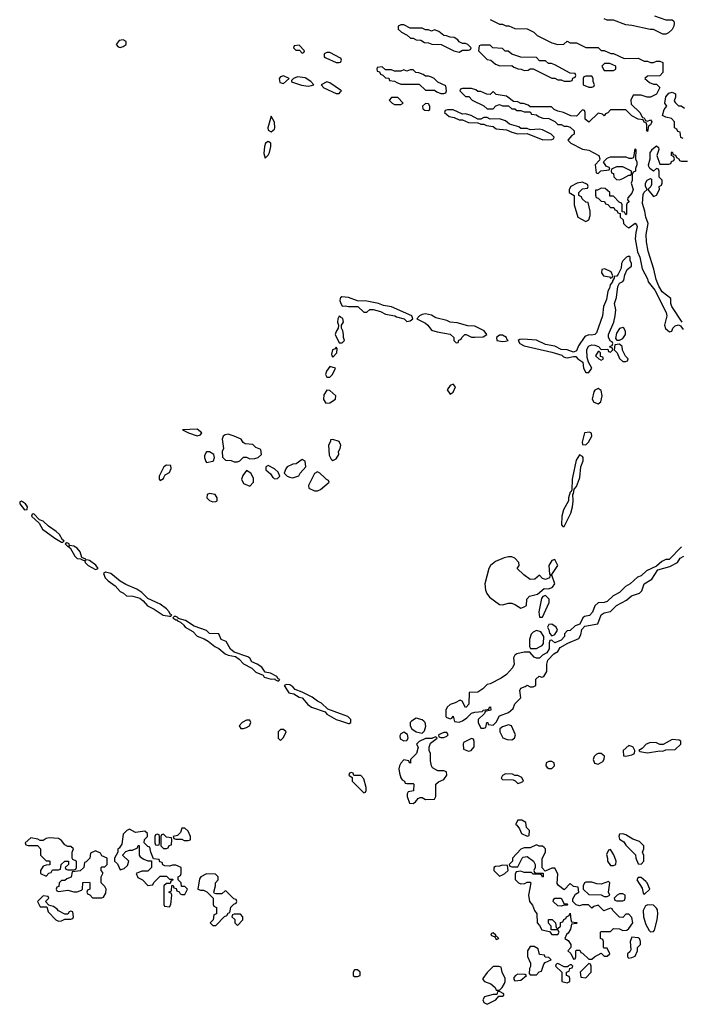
# Model space of a CAD drawing. Header units: inches. Extents: x 2701323 to 2964515, y 494916 to 722124.
# Tile 196 of 256: x 2797918 to 2802210, y 606582 to 612972. Entities that reach past the tile are written whole.
import ezdxf

# ---------------------------------------------------------------- set-up
doc = ezdxf.new("R2010")
doc.units = ezdxf.units.IN
doc.header["$MEASUREMENT"] = 0
for name, color, linetype in [('C7690', 7, 'Continuous'), ('C7691', 7, 'Continuous'), ('C8600', 7, 'Continuous'), ('C8601', 7, 'Continuous')]:
    doc.layers.add(name, color=color, linetype=linetype)

msp = doc.modelspace()

# ---------------------------------------------------------------- linework, layer by layer
at = {"layer": 'C7690', "color": 2, "elevation": 2}
for points in [[(2798822, 610000), (2798822, 609990), (2798830, 609982), (2798850, 609994), (2798853, 610000)], [(2799360.4, 610000), (2799356, 609990), (2799370, 609962), (2799410, 609944.7), (2799435.3, 609970), (2799434.6, 609994.6), (2799432, 610000)], [(2799562, 610000), (2799570, 609992), (2799590, 609994), (2799596, 610000)], [(2799680, 610000), (2799690, 609998), (2799696, 610000)], [(2799817, 610000), (2799792, 609950), (2799792.7, 609932.7), (2799830, 609914), (2799850, 609914), (2799870, 609922), (2799926, 609970), (2799922, 609982), (2799907.3, 609987.3), (2799895.1, 610000)], [(2800000, 608466.5), (2799916.4, 608496.4), (2799875.5, 608535.5), (2799849, 608549), (2799814.8, 608574.8), (2799750, 608608.7), (2799704.7, 608624.7), (2799690, 608642), (2799670, 608655.3), (2799650, 608658), (2799634, 608650), (2799663.5, 608603.5), (2799696, 608596), (2799730, 608576), (2799751.3, 608571.3), (2799787.1, 608527.1), (2799810, 608511.3), (2799899.8, 608479.8), (2799910, 608464.7), (2799970, 608431), (2800000, 608421.1)]]:
    msp.add_lwpolyline(points, dxfattribs=at)
for points in [[(2799150, 609898), (2799134, 609890), (2799132, 609870), (2799150, 609852), (2799170, 609842), (2799190, 609844.7), (2799198, 609850), (2799198, 609870), (2799186, 609890)], [(2797930, 609848), (2797918, 609842), (2797918, 609830), (2797950, 609792), (2797966, 609794), (2797968, 609810), (2797955.3, 609830)], [(2798010, 609766), (2797998, 609762), (2797994, 609750), (2798043.6, 609703.6), (2798065.4, 609665.4), (2798146.4, 609606.4), (2798190, 609582), (2798198, 609582), (2798206, 609590), (2798196.4, 609596.4), (2798175.3, 609630), (2798155.3, 609650), (2798105.2, 609685.2), (2798070, 609718), (2798046, 609726)], [(2798223.6, 609576.4), (2798214, 609570), (2798230, 609554), (2798238, 609558), (2798234, 609550), (2798244.7, 609544.7), (2798276, 609490), (2798290, 609476), (2798314, 609474), (2798314, 609470), (2798339.6, 609459.6), (2798342, 609450), (2798362, 609430), (2798410, 609404.7), (2798426, 609410), (2798412.9, 609432.9), (2798370, 609462), (2798354, 609466), (2798342, 609462), (2798346, 609470), (2798322, 609482), (2798310, 609518), (2798290, 609542), (2798270, 609555.3), (2798240.4, 609560.4), (2798238, 609570), (2798230, 609575.3)], [(2798474, 609386), (2798462, 609378), (2798472, 609350), (2798491.3, 609330), (2798537.3, 609297.3), (2798570, 609262), (2798591, 609251), (2798610, 609232), (2798650.9, 609230.9), (2798696.8, 609216.8), (2798719.8, 609199.8), (2798747.3, 609167.3), (2798790, 609146), (2798847.7, 609107.7), (2798890, 609102), (2798898, 609102), (2798906, 609110), (2798894.6, 609114.6), (2798888.7, 609130), (2798870, 609148.7), (2798830, 609179), (2798750, 609215.3), (2798710, 609255.3), (2798677.2, 609277.2), (2798605.6, 609305.6), (2798569, 609329), (2798510, 609378)], [(2798930, 609099), (2798921, 609099), (2798912, 609090), (2798930, 609078), (2798938, 609078), (2798942, 609070), (2798961, 609061), (2798982.8, 609042.8), (2798992, 609030), (2799041, 609001), (2799070, 608971.3), (2799114.8, 608954.8), (2799139.8, 608939.8), (2799184.5, 608904.5), (2799210.8, 608890.8), (2799250, 608856), (2799270, 608846.8), (2799318.8, 608838.8), (2799342, 608822), (2799370, 608791), (2799423.5, 608763.5), (2799450, 608738), (2799498, 608718), (2799504.7, 608704.7), (2799550, 608692), (2799574, 608694), (2799574, 608690), (2799590, 608682), (2799598, 608682), (2799606, 608690), (2799595.3, 608695.3), (2799586, 608710), (2799546, 608730), (2799510, 608738), (2799488, 608770), (2799458, 608790), (2799424.7, 608804.7), (2799410, 608828), (2799398, 608838), (2799310, 608868), (2799286.3, 608886.3), (2799257.2, 608937.2), (2799226, 608950), (2799210, 608986), (2799150, 608988), (2799130, 609008), (2799050, 609035.3), (2798992.9, 609072.9), (2798946, 609086), (2798948, 609090)], [(2799410, 608426), (2799390, 608426), (2799362, 608410), (2799342, 608390), (2799352.7, 608372.7), (2799370, 608372), (2799390, 608378), (2799408, 608390), (2799418, 608410)], [(2799630, 608366), (2799610, 608366), (2799594, 608350), (2799594, 608310), (2799610, 608294), (2799630, 608314), (2799646, 608350)], [(2798630, 607718), (2798614, 607710), (2798590, 607686), (2798579.6, 607620.4), (2798563.6, 607596.4), (2798554, 607590), (2798554, 607570), (2798532, 607530), (2798534, 607510), (2798552.7, 607492.7), (2798570, 607454), (2798596.4, 607463.6), (2798616.4, 607483.6), (2798626, 607510), (2798587.3, 607547.3), (2798587.3, 607552.7), (2798607.3, 607572.7), (2798630, 607582), (2798650, 607582), (2798682, 607598), (2798687.3, 607612.7), (2798692.7, 607612.7), (2798692, 607550), (2798699.6, 607539.6), (2798723.6, 607523.6), (2798750, 607514), (2798774, 607514), (2798774, 607470), (2798750, 607446), (2798710, 607446), (2798674, 607430), (2798685.4, 607405.4), (2798714, 607390), (2798750, 607354), (2798782, 607358), (2798787.3, 607372.7), (2798830, 607414), (2798870, 607414), (2798890, 607394), (2798910, 607394), (2798914, 607390), (2798898, 607382), (2798894, 607366), (2798870, 607366), (2798854, 607350), (2798854, 607230), (2798858, 607218), (2798890, 607214), (2798898, 607230), (2798906, 607290), (2798902, 607302), (2798886, 607310), (2798902, 607318), (2798906, 607354), (2798912.7, 607352.7), (2798918, 607338), (2798932.7, 607332.7), (2798938, 607318), (2798952.7, 607312.7), (2798958, 607298), (2798970, 607294), (2798990, 607294), (2799006, 607330), (2798990, 607346), (2798967.3, 607347.3), (2798966, 607370), (2798946, 607390), (2798946, 607410), (2798962, 607418), (2798966, 607430), (2798966, 607470), (2798930, 607486), (2798910, 607486), (2798890, 607478), (2798860.4, 607480.4), (2798847.3, 607487.3), (2798842, 607502), (2798827.3, 607507.3), (2798822, 607522), (2798786, 607526), (2798768.4, 607568.4), (2798762, 607602), (2798750, 607606), (2798726, 607630), (2798728.4, 607651.6), (2798746, 607670), (2798746, 607690), (2798730, 607706), (2798670, 607698)], [(2798990, 607726), (2798970, 607726), (2798962, 607698), (2798952.7, 607687.3), (2798942, 607678), (2798914, 607670), (2798918, 607658), (2798930, 607654), (2798970, 607654), (2798985.4, 607645.4), (2799010, 607644.7), (2799026, 607650), (2799026, 607670), (2799010, 607706)], [(2798110, 607662), (2798090, 607658), (2798070, 607646), (2798050, 607646), (2798034.6, 607654.6), (2797990, 607662), (2797954, 607630), (2797958, 607618), (2797972.7, 607612.7), (2798032.7, 607612.7), (2798054, 607590), (2798054, 607550), (2798090, 607514), (2798110, 607514), (2798114, 607510), (2798112.7, 607487.3), (2798090, 607486), (2798070, 607478), (2798054, 607450), (2798054, 607430), (2798090, 607414), (2798107.3, 607432.7), (2798122, 607438), (2798130, 607454), (2798170, 607454), (2798182, 607458), (2798186, 607490), (2798210, 607512), (2798234, 607510), (2798234, 607490), (2798214, 607470), (2798218, 607458), (2798230, 607454), (2798270, 607454), (2798282, 607458), (2798286, 607470), (2798286, 607510), (2798262, 607522), (2798258, 607530), (2798258, 607570), (2798266, 607590), (2798250, 607606), (2798230, 607606), (2798210, 607618), (2798190, 607646), (2798170, 607658)], [(2798810, 607686), (2798798, 607682), (2798794, 607670), (2798794, 607630), (2798798, 607618), (2798810, 607614), (2798822, 607618), (2798826, 607630), (2798826, 607670), (2798822, 607682)], [(2798850, 607686), (2798838, 607682), (2798834, 607670), (2798834, 607610), (2798850, 607594), (2798870, 607594), (2798882, 607598), (2798887.3, 607612.7), (2798902, 607618), (2798906, 607650), (2798902, 607662), (2798870, 607666)], [(2798410, 607578), (2798378, 607562), (2798374, 607530), (2798350, 607506), (2798338, 607502), (2798334, 607470), (2798310, 607448), (2798258, 607442), (2798252.7, 607407.3), (2798223.6, 607396.4), (2798210, 607386), (2798190, 607386), (2798174, 607370), (2798172.7, 607347.3), (2798158, 607342), (2798154, 607330), (2798158, 607318), (2798170, 607314), (2798230, 607322), (2798270, 607312), (2798290, 607312), (2798318, 607322), (2798326, 607330), (2798327.3, 607372.7), (2798370, 607374), (2798374, 607370), (2798374, 607330), (2798358, 607322), (2798354, 607310), (2798358, 607298), (2798372.7, 607292.7), (2798390, 607274), (2798450, 607274), (2798462, 607278), (2798476.4, 607303.6), (2798478, 607330), (2798470, 607346), (2798446, 607370), (2798446, 607410), (2798458, 607430), (2798458, 607438), (2798446, 607450), (2798446, 607470), (2798450, 607474), (2798470, 607474), (2798486, 607490), (2798486, 607530), (2798450, 607546), (2798442, 607562)], [(2799130, 607428), (2799094, 607410), (2799083.6, 607396.4), (2799074, 607330), (2799090, 607322), (2799110, 607322), (2799131.6, 607311.6), (2799174, 607270), (2799174, 607230), (2799178, 607218), (2799194, 607210), (2799194, 607170), (2799178, 607162), (2799174, 607130), (2799154, 607110), (2799170, 607094), (2799190, 607094), (2799247.3, 607152.7), (2799262, 607158), (2799270, 607174), (2799282, 607178), (2799288.4, 607211.6), (2799307.3, 607232.7), (2799322, 607238), (2799326, 607250), (2799322, 607262), (2799307.3, 607267.3), (2799256.4, 607316.4), (2799250, 607318), (2799230, 607298), (2799190, 607298), (2799182, 607302), (2799178, 607310), (2799188, 607350), (2799188, 607370), (2799206, 607390), (2799206, 607410), (2799187.3, 607427.3)], [(2798070, 607286), (2798034, 607250), (2798050, 607214), (2798094, 607214), (2798102, 607182), (2798152, 607130), (2798170, 607121), (2798190, 607124.7), (2798210, 607134), (2798250, 607134), (2798262, 607138), (2798266, 607150), (2798262, 607182), (2798250, 607186), (2798238, 607182), (2798230, 607166), (2798210, 607166), (2798170, 607188), (2798160.4, 607200.4), (2798136.4, 607216.4), (2798106, 607226), (2798086, 607250), (2798106, 607270), (2798102, 607282)], [(2799350, 607166), (2799310, 607166), (2799298, 607162), (2799294, 607150), (2799312.7, 607132.7), (2799314, 607110), (2799330, 607094), (2799366, 607130), (2799366, 607150)]]:
    msp.add_lwpolyline(points, close=True, dxfattribs=at)
at = {"layer": 'C7691', "color": 2, "elevation": 2}
for points in [[(2798590, 612842), (2798564, 612836), (2798544.7, 612810), (2798556.9, 612796.9), (2798570, 612791.3), (2798590, 612798), (2798608, 612810), (2798608, 612830)], [(2799730, 612806), (2799698, 612802), (2799694, 612790), (2799710, 612774), (2799734, 612774), (2799750, 612754), (2799762, 612758), (2799766, 612770)], [(2799630, 612608.7), (2799610, 612602), (2799601, 612590), (2799605.4, 612565.4), (2799630, 612558), (2799666, 612590)], [(2799719.6, 612600.4), (2799694, 612590), (2799682, 612578), (2799682, 612570), (2799687.1, 612567.1), (2799746.4, 612546.4), (2799790, 612541), (2799810, 612544.7), (2799826, 612550), (2799806, 612570), (2799770, 612594)], [(2799550, 612346), (2799527.3, 612270), (2799530, 612254), (2799550, 612244.7), (2799570, 612262), (2799572.7, 612270), (2799570, 612306)], [(2799530, 612182), (2799512, 612170), (2799506.8, 612150), (2799502.8, 612102.8), (2799510, 612074), (2799530, 612092), (2799539, 612110), (2799548, 612150), (2799548, 612170)], [(2799970, 610846), (2799963.6, 610836.4), (2799946.8, 610830), (2799941, 610801), (2799942, 610790), (2799950, 610782), (2799975.3, 610810), (2799978, 610838)], [(2799930, 610722), (2799908.1, 610691.9), (2799902.8, 610670), (2799910, 610652), (2799930, 610652), (2799948, 610670), (2799966, 610710)], [(2799910, 610568), (2799890, 610538), (2799888, 610508), (2799903.5, 610483.5), (2799930, 610484.7), (2799966, 610510), (2799968, 610530), (2799930, 610566)], [(2799070, 610315.6), (2798974, 610310), (2799014, 610290), (2799070, 610270.8), (2799090, 610278), (2799099, 610290)], [(2799270, 610282), (2799250, 610278), (2799238.8, 610270), (2799230.7, 610250), (2799241, 610190), (2799232, 610170), (2799232.7, 610132.7), (2799252.7, 610112.7), (2799290, 610112), (2799310, 610102), (2799330, 610102), (2799346, 610110), (2799370, 610132), (2799390, 610132), (2799410, 610122), (2799443.6, 610123.6), (2799466, 610130), (2799486, 610150), (2799482, 610182), (2799450, 610195.3), (2799430, 610214), (2799380.4, 610220.4), (2799368, 610228), (2799354, 610250), (2799308.7, 610270)], [(2799150, 610168), (2799130, 610168), (2799116.9, 610143.1), (2799116, 610130), (2799124.9, 610104.9), (2799130, 610098), (2799170, 610106.8), (2799175.3, 610110), (2799182, 610130), (2799178, 610150)]]:
    msp.add_lwpolyline(points, close=True, dxfattribs=at)
for points in [[(2800000, 612723), (2799930, 612758), (2799910, 612758), (2799894, 612750), (2799894, 612730), (2799903.6, 612723.6), (2799970, 612694), (2799990, 612694), (2800000, 612697.3)], [(2800000, 612514.1), (2799930, 612562), (2799910, 612568), (2799874, 612550), (2799892, 612530), (2799970, 612492), (2799990, 612494), (2800000, 612504)], [(2800000, 611166.3), (2799996.9, 611163.1), (2799994.8, 611150), (2800000, 611137)], [(2800000, 611041.9), (2799990, 611048), (2799981, 611030), (2799978.8, 611010), (2799986, 610990), (2799984.7, 610970), (2799970, 610948), (2799964.9, 610930), (2799990, 610874), (2800000, 610874)], [(2800000, 610214.2), (2799990, 610235.3), (2799950, 610248), (2799934, 610246), (2799934, 610234), (2799922, 610210), (2799925.4, 610145.4), (2799939.6, 610119.6), (2799950, 610112), (2799970, 610122), (2799988, 610150), (2799986, 610170), (2799998, 610190), (2800000, 610200)], [(2799696, 610000), (2799710, 610004.7), (2799728.4, 610011.6), (2799738, 610030), (2799775.3, 610070), (2799770, 610106), (2799750, 610118), (2799711, 610089), (2799690, 610088), (2799654, 610070), (2799643.6, 610056.4), (2799634, 610030), (2799654, 610010), (2799670, 610002), (2799680, 610000)], [(2798853, 610000), (2798862, 610018), (2798890, 610034), (2798900.4, 610059.6), (2798898, 610078), (2798870, 610082), (2798852, 610070), (2798822, 610010), (2798822, 610000)], [(2799596, 610000), (2799606, 610010), (2799595.3, 610035.3), (2799570, 610058), (2799530, 610078), (2799514, 610070), (2799514, 610050), (2799544.7, 610024.7), (2799561, 610001), (2799562, 610000)], [(2799432, 610000), (2799418, 610030), (2799390, 610046), (2799366.4, 610013.6), (2799360.4, 610000)], [(2799895.1, 610000), (2799866, 610030), (2799850, 610038), (2799830, 610026), (2799817, 610000)]]:
    msp.add_lwpolyline(points, dxfattribs=at)
at = {"layer": 'C8600', "color": 2, "elevation": 2}
for points in [[(2801504.8, 610000), (2801502.8, 609990), (2801499.6, 609920.4), (2801494, 609906), (2801490, 609906), (2801478, 609870), (2801478, 609850), (2801446.8, 609790), (2801436, 609750), (2801432.7, 609692.7), (2801442, 609682), (2801450, 609682), (2801492.3, 609770), (2801504, 609810), (2801508, 609848), (2801506, 609894), (2801510, 609894), (2801515.3, 609924.7), (2801530, 609942), (2801550, 609994), (2801550.7, 610000)], [(2802212, 609550), (2802131.3, 609468.7), (2802110, 609468), (2802083.5, 609456.5), (2802050, 609426), (2801984.5, 609395.5), (2801950, 609362), (2801926.8, 609353.2), (2801878, 609310), (2801847.3, 609292.7), (2801810, 609255.3), (2801768, 609232), (2801730, 609197.2), (2801710, 609189), (2801670, 609188), (2801650, 609168), (2801634, 609126), (2801614, 609106), (2801582, 609098), (2801572, 609090), (2801551.6, 609048.4), (2801522, 609038), (2801490, 609008), (2801470, 609006), (2801452.7, 608987.3), (2801452, 608970), (2801430, 608946), (2801390, 608928), (2801370, 608946), (2801358, 608942), (2801352.7, 608927.3), (2801352, 608890), (2801338, 608862), (2801310, 608848), (2801291.1, 608828.9), (2801270, 608828), (2801254.6, 608834.6), (2801227.3, 608867.3), (2801190, 608868), (2801143.5, 608856.5), (2801130, 608848), (2801121, 608830), (2801124.7, 608790), (2801115.3, 608764.7), (2801076.8, 608723.2), (2801041.4, 608698.6), (2800970, 608662), (2800950, 608658), (2800922, 608630), (2800890, 608608.7), (2800834, 608606), (2800831, 608529), (2800814, 608510), (2800809, 608509), (2800788.4, 608548.4), (2800775.3, 608555.3), (2800742, 608538), (2800710, 608528), (2800692, 608510), (2800682, 608490), (2800682, 608450), (2800685.4, 608445.4), (2800710, 608434), (2800722, 608438), (2800730, 608452), (2800738, 608418), (2800770, 608414), (2800790, 608422), (2800818, 608442), (2800850, 608472), (2800870, 608478), (2800918, 608482), (2800926, 608490), (2800962, 608498), (2800966, 608510), (2800972, 608512), (2800974, 608490), (2800938, 608482), (2800934, 608470), (2800892, 608430), (2800892, 608410), (2800910, 608374), (2800930, 608374), (2800942, 608378), (2800948.7, 608411.3), (2800954, 608410), (2800958, 608398), (2800990, 608394), (2801010, 608414), (2801030, 608454), (2801090, 608476), (2801119.3, 608500.7), (2801130, 608532), (2801168, 608570), (2801162, 608618), (2801170, 608634), (2801196.4, 608643.6), (2801210, 608654), (2801230, 608642), (2801250, 608642), (2801266, 608650), (2801267.3, 608692.7), (2801288, 608712), (2801304.7, 608704.7), (2801318, 608710), (2801337.2, 608742.8), (2801338, 608790), (2801344, 608816), (2801383.1, 608856.9), (2801408.4, 608871.6), (2801423.1, 608896.9), (2801474.6, 608925.4), (2801544.7, 608955.3), (2801559.3, 608980.7), (2801564.7, 609015.3), (2801584.7, 609035.3), (2801668.4, 609051.6), (2801689.3, 609110.7), (2801710, 609122.8), (2801750, 609131.3), (2801789.3, 609170.7), (2801855.1, 609204.9), (2801886.3, 609233.7), (2801938, 609250), (2801953.6, 609266.4), (2801969.2, 609310.8), (2802018, 609342), (2802058, 609402), (2802136.4, 609423.6), (2802186, 609450), (2802203.1, 609476.9), (2802226, 609490)], [(2800000, 608421.1), (2800050, 608404.7), (2800056.4, 608403.6), (2800066, 608410), (2800066, 608430), (2800046, 608450), (2800000, 608466.5)]]:
    msp.add_lwpolyline(points, dxfattribs=at)
for points in [[(2801110, 609485.2), (2801090, 609485.2), (2801061.4, 609478.6), (2801005.2, 609454.8), (2800971.3, 609430), (2800961, 609410), (2800936, 609310), (2800939.1, 609270), (2800948.2, 609248.2), (2800964.9, 609224.9), (2801030, 609176), (2801050, 609174.8), (2801090, 609186), (2801110, 609186), (2801135.3, 609175.3), (2801170, 609152), (2801190, 609162), (2801206, 609170), (2801208.4, 609211.6), (2801226, 609230), (2801276.4, 609243.6), (2801320.4, 609279.6), (2801350, 609278.8), (2801375.3, 609290), (2801389, 609310), (2801370, 609366), (2801358, 609362), (2801354, 609350), (2801330, 609338), (2801310, 609346), (2801290, 609366), (2801259.6, 609340.4), (2801230, 609338), (2801188, 609370), (2801146, 609410), (2801158, 609430), (2801155.3, 609450), (2801130, 609477.2)], [(2801390, 609468.7), (2801370, 609462), (2801351, 609430), (2801354, 609374), (2801370, 609372), (2801409, 609430)], [(2801330, 609235.3), (2801311.6, 609228.4), (2801303.6, 609216.4), (2801284.7, 609130), (2801290, 609094), (2801310, 609094), (2801353.2, 609190), (2801352.1, 609212.1)], [(2801370, 609048), (2801350, 609046), (2801342, 609030), (2801351.6, 609011.6), (2801354, 608990), (2801370, 608974), (2801390, 608982), (2801406, 609010), (2801398, 609030)], [(2801270, 609008.7), (2801250, 608998), (2801236.9, 608983.1), (2801224.7, 608950), (2801224.7, 608904.7), (2801232, 608892), (2801270, 608891.3), (2801290, 608902), (2801308.4, 608911.6), (2801316.4, 608923.6), (2801318, 608970), (2801299, 608999)], [(2800490, 608438), (2800459.6, 608420.4), (2800452, 608410), (2800451.3, 608390), (2800462, 608370), (2800490, 608351), (2800530, 608342), (2800543.1, 608356.9), (2800553.6, 608386.4), (2800548.7, 608410), (2800540.2, 608420.2), (2800529.1, 608429.1)], [(2801090, 608395.3), (2801050, 608382), (2801032, 608370), (2801032, 608350), (2801051.6, 608311.6), (2801079.6, 608299.6), (2801110, 608298), (2801128, 608310), (2801134, 608330), (2801108.4, 608388.4)], [(2800410, 608348), (2800390, 608338), (2800383.6, 608323.6), (2800385.4, 608305.4), (2800410, 608292), (2800430, 608294), (2800438, 608310), (2800434, 608334)], [(2800690, 608346), (2800670, 608346), (2800634, 608330), (2800638, 608318), (2800650, 608314), (2800670, 608314), (2800690, 608322), (2800698, 608330)], [(2800618, 608318), (2800594, 608310), (2800594, 608306), (2800550, 608308), (2800510, 608288), (2800492, 608270), (2800502, 608250), (2800491.3, 608210), (2800454, 608170), (2800454, 608146), (2800446, 608150), (2800442, 608162), (2800410, 608168), (2800390, 608148), (2800381, 608130), (2800378, 608110), (2800382, 608082), (2800391.1, 608051.1), (2800399.6, 608039.6), (2800414, 608030), (2800418, 608018), (2800430, 608014), (2800470, 608014), (2800474, 608010), (2800472.7, 607967.3), (2800438, 607962), (2800432, 607948), (2800431.3, 607930), (2800446.8, 607886.8), (2800470, 607886), (2800484.7, 607895.3), (2800503.1, 607916.9), (2800516.4, 607923.6), (2800530, 607924.7), (2800550, 607911.3), (2800610, 607914), (2800618, 607930), (2800618, 608010), (2800634.6, 608025.4), (2800670, 608042), (2800688, 608070), (2800686, 608090), (2800670, 608098), (2800630, 608098), (2800596.4, 608116.4), (2800588.9, 608128.9), (2800582, 608162), (2800582, 608210), (2800575.3, 608230), (2800575.3, 608250), (2800584, 608276), (2800626, 608310)], [(2800850, 608306), (2800798, 608282), (2800794, 608270), (2800798, 608238), (2800830, 608224.7), (2800846, 608230), (2800867.3, 608252.7), (2800867.3, 608287.3), (2800862, 608302)], [(2802150, 608301.2), (2802092, 608268), (2802070, 608268.7), (2802050, 608279), (2802010, 608281.2), (2801982, 608270), (2801956.9, 608243.1), (2801934, 608230), (2801942, 608222), (2801990, 608214.8), (2802070, 608226), (2802090, 608224.7), (2802110, 608234), (2802170, 608236), (2802208, 608270), (2802206, 608290), (2802195.3, 608295.3)], [(2801690, 608208.7), (2801670, 608208.7), (2801656.9, 608203.1), (2801644.7, 608190), (2801638, 608170), (2801646, 608146), (2801670, 608141), (2801702, 608158), (2801710, 608174), (2801712.7, 608192.7)], [(2801870, 608262), (2801832, 608230), (2801834, 608194), (2801850, 608192), (2801890, 608202), (2801906, 608210), (2801908, 608230), (2801898, 608250), (2801890, 608255.3)], [(2801370, 608158), (2801350, 608158), (2801334, 608150), (2801332, 608130), (2801339.6, 608119.6), (2801350, 608112), (2801370, 608112), (2801388, 608130), (2801386, 608150)], [(2800070, 608086), (2800058, 608082), (2800054, 608070), (2800074, 608054), (2800074, 608030), (2800150, 607954), (2800162, 607958), (2800166, 607970), (2800166, 607990), (2800150, 608046), (2800130, 608066), (2800086, 608066), (2800082, 608082)], [(2801070, 608078), (2801050, 608066), (2801042, 608050), (2801050, 608042), (2801119.6, 608039.6), (2801132.7, 608032.7), (2801150, 608014), (2801170, 608022), (2801186, 608030), (2801174.6, 608054.6), (2801150, 608066), (2801130, 608066), (2801114.6, 608074.6)], [(2801150, 607778), (2801134, 607750), (2801143.6, 607743.6), (2801159.8, 607719.8), (2801174, 607690), (2801210, 607674), (2801222, 607678), (2801226, 607710), (2801206, 607730), (2801202, 607762), (2801176.4, 607776.4)], [(2801830, 607688), (2801810, 607686), (2801804.7, 607670), (2801810, 607654), (2801836.9, 607636.9), (2801850, 607614), (2801912.7, 607552.7), (2801914, 607530), (2801930, 607494), (2801950, 607492), (2801968, 607510), (2801967.3, 607547.3), (2801958, 607570), (2801968, 607590), (2801968, 607610), (2801938, 607638), (2801894.6, 607654.6), (2801850, 607682)], [(2801270, 607618), (2801230, 607598), (2801190, 607598), (2801170, 607588), (2801114, 607530), (2801114, 607510), (2801094, 607490), (2801098, 607478), (2801110, 607474), (2801150, 607474), (2801178, 607530), (2801184, 607536), (2801210, 607542), (2801251.1, 607511.1), (2801262, 607490), (2801262, 607470), (2801254, 607450), (2801258, 607438), (2801270, 607434), (2801314, 607434), (2801314, 607410), (2801310, 607408), (2801302, 607422), (2801290, 607426), (2801250, 607426), (2801238, 607438), (2801190, 607438), (2801170, 607446), (2801138, 607442), (2801132.7, 607427.3), (2801132.7, 607392.7), (2801154, 607370), (2801170, 607364.7), (2801194.6, 607365.4), (2801210, 607374), (2801230, 607374), (2801234, 607370), (2801218, 607290), (2801224.7, 607250), (2801245.4, 607225.4), (2801258, 607190), (2801272, 607170), (2801274, 607110), (2801290, 607094), (2801306, 607066), (2801354, 607054), (2801370, 607034), (2801410, 607034), (2801418, 607050), (2801410, 607066), (2801366, 607066), (2801366, 607090), (2801348.4, 607108.4), (2801348.4, 607131.6), (2801372.7, 607132.7), (2801394, 607110), (2801398, 607078), (2801410, 607074), (2801426, 607090), (2801427.3, 607112.7), (2801442, 607118), (2801447.3, 607132.7), (2801462, 607138), (2801466, 607150), (2801482, 607158), (2801490, 607174), (2801492.7, 607132.7), (2801498, 607118), (2801530, 607114), (2801534, 607110), (2801530, 607106), (2801498, 607102), (2801492, 607070), (2801476.9, 607043.1), (2801464.7, 607035.3), (2801454, 607010), (2801476.9, 606996.9), (2801494, 606970), (2801494, 606950), (2801474, 606930), (2801492.7, 606912.7), (2801510, 606874), (2801522, 606878), (2801526, 606890), (2801526, 606930), (2801530, 606934), (2801552.7, 606932.7), (2801558, 606918), (2801570, 606914), (2801610, 606874), (2801630, 606874), (2801646, 606890), (2801690, 606914), (2801710, 606894), (2801730, 606894), (2801746, 606910), (2801730, 606946), (2801710, 606946), (2801706, 606950), (2801706, 606990), (2801702, 607002), (2801686, 607010), (2801686, 607050), (2801690, 607054), (2801750, 607054), (2801770, 607074), (2801810, 607072), (2801830, 607062), (2801856.4, 607063.6), (2801870, 607074), (2801895.3, 607110), (2801890, 607146), (2801870, 607166), (2801850, 607166), (2801830, 607146), (2801808.4, 607148.4), (2801766, 607190), (2801762, 607202), (2801750, 607206), (2801708.4, 607188.4), (2801670, 607226), (2801643.6, 607216.4), (2801630, 607206), (2801607.3, 607227.3), (2801570, 607228), (2801550, 607222), (2801527.3, 607227.3), (2801506, 607250), (2801507.3, 607267.3), (2801524, 607296), (2801546, 607310), (2801542, 607342), (2801510, 607346), (2801490, 607366), (2801450, 607326), (2801413.6, 607353.6), (2801405.6, 607365.6), (2801408.4, 607428.4), (2801390, 607466), (2801370, 607466), (2801326, 607446), (2801307.3, 607467.3), (2801307.3, 607527.3), (2801328, 607570), (2801328, 607590), (2801320.4, 607600.4), (2801310, 607608), (2801288.9, 607608.9)], [(2801750, 607586), (2801738, 607582), (2801724.7, 607555.3), (2801732, 607530), (2801732, 607510), (2801750, 607482), (2801770, 607482), (2801786, 607490), (2801788, 607510), (2801772.9, 607552.9)], [(2801050, 607486), (2801030, 607478), (2801003.6, 607476.4), (2800994, 607470), (2800994, 607450), (2801030, 607414), (2801050, 607422), (2801066, 607430), (2801086, 607450), (2801082, 607482)], [(2801738, 607378), (2801690, 607362), (2801663.1, 607363.1), (2801630, 607375.3), (2801590, 607375.3), (2801582, 607370), (2801574, 607350), (2801574, 607330), (2801610, 607294), (2801690, 607292), (2801710, 607282), (2801730, 607282), (2801746, 607290), (2801738, 607310), (2801746, 607370)], [(2801950, 607406), (2801930, 607406), (2801922, 607390), (2801956, 607336), (2801963.6, 607303.6), (2801970, 607294), (2802006, 607330), (2801988, 607370), (2801979, 607379)], [(2801450, 607234), (2801470, 607234), (2801474, 607230), (2801470, 607226), (2801450, 607226), (2801430, 607218), (2801410, 607222), (2801378, 607250), (2801380.4, 607259.6), (2801388.7, 607271.3), (2801431.1, 607271.1)], [(2801830, 607298), (2801810, 607298), (2801794, 607290), (2801774, 607270), (2801778, 607258), (2801790, 607254), (2801830, 607254), (2801842, 607258), (2801846, 607270), (2801846, 607290)], [(2801992.7, 607227.3), (2801978, 607222), (2801962, 607190), (2801964.7, 607150), (2801979.8, 607099.8), (2802002, 607062), (2802010, 607052), (2802030, 607054), (2802036.4, 607063.6), (2802054, 607130), (2802058, 607170), (2802054.6, 607194.6), (2802050, 607206), (2802030, 607226)], [(2800990, 607046), (2800978, 607042), (2800974, 607030), (2800999.6, 607019.6), (2801010, 607002), (2801026, 607010), (2801010, 607026), (2801002, 607022), (2801006, 607030)], [(2801890, 607018), (2801878, 606990), (2801883.6, 606936.4), (2801876.9, 606923.1), (2801862, 606910), (2801862, 606890), (2801870, 606882), (2801890, 606884.7), (2801910, 606894), (2801926, 606930), (2801926, 606950), (2801946, 606970), (2801946, 606990), (2801938, 607010), (2801930, 607014)], [(2801230, 606958), (2801212, 606930), (2801212.7, 606892.7), (2801232, 606850), (2801232, 606828), (2801225.4, 606814.6), (2801222, 606782), (2801230, 606774), (2801270, 606774), (2801287.3, 606792.7), (2801302, 606798), (2801318, 606842), (2801327.3, 606852.7), (2801366, 606870), (2801350, 606886), (2801327.3, 606887.3), (2801322, 606902), (2801290, 606906), (2801282, 606942), (2801256.4, 606956.4)], [(2800110, 606806), (2800090, 606806), (2800082, 606790), (2800082, 606770), (2800090, 606762), (2800110, 606762), (2800126, 606770), (2800126, 606790)], [(2800990, 606828), (2800950, 606788), (2800922, 606750), (2800922, 606742), (2800934, 606730), (2800975.3, 606715.3), (2801002, 606690), (2801010, 606674), (2801030, 606674), (2801048.4, 606691.6), (2801062, 606718), (2801068, 606730), (2801068, 606750), (2801048, 606790), (2801042, 606822), (2801027.3, 606827.3)], [(2801410, 606846), (2801398, 606842), (2801394, 606830), (2801434, 606790), (2801434, 606730), (2801470, 606722), (2801486, 606730), (2801486, 606750), (2801482, 606762), (2801466, 606770), (2801466, 606790), (2801482, 606798), (2801486, 606814), (2801502, 606818), (2801506, 606830), (2801498, 606838), (2801490, 606838), (2801474, 606830), (2801474, 606826), (2801450, 606826)], [(2801610, 606846), (2801554, 606790), (2801558, 606758), (2801590, 606754), (2801626, 606790), (2801626, 606830), (2801622, 606842)], [(2801150, 606778), (2801134, 606770), (2801123.6, 606756.4), (2801123.6, 606743.6), (2801130, 606734), (2801170, 606738), (2801206, 606770), (2801195.3, 606775.3)], [(2801030, 606666), (2801018, 606662), (2801014, 606646), (2800990, 606646), (2800934, 606630), (2800922, 606610), (2800930, 606594), (2800950, 606582), (2801006, 606610), (2801026, 606634), (2801050, 606634), (2801058, 606642), (2801058, 606650)]]:
    msp.add_lwpolyline(points, close=True, dxfattribs=at)
at = {"layer": 'C8601', "color": 2, "elevation": 2}
for points in [[(2802036.9, 612996.9), (2802110, 612971.3), (2802150, 612972), (2802162, 612962), (2802164.7, 612950), (2802161, 612930), (2802150, 612908), (2802126, 612886), (2802110, 612878), (2802090, 612878), (2802030, 612908), (2802008.9, 612908.9), (2801890, 612935.3), (2801850, 612938), (2801770, 612968), (2801730, 612968), (2801710, 612978)], [(2800970, 612974), (2801030, 612942), (2801050, 612942), (2801072.7, 612932.7), (2801091.6, 612931.6), (2801130, 612914), (2801210, 612912), (2801254, 612890), (2801274, 612870), (2801370, 612822), (2801410, 612812), (2801447.3, 612812.7), (2801470, 612832), (2801490, 612822), (2801530, 612822), (2801590, 612792), (2801670, 612792), (2801690, 612772), (2801710, 612772), (2801752.7, 612752.7), (2801770, 612752), (2801839.6, 612719.6), (2801930, 612722), (2801970, 612702), (2801990, 612702), (2802010, 612694), (2802030, 612694), (2802050, 612702), (2802070, 612702), (2802090, 612694), (2802091, 612630), (2802070, 612608), (2801990, 612606), (2801974, 612590), (2802003.6, 612563.6), (2802030, 612554), (2802050, 612554), (2802070, 612532), (2802050, 612488), (2802010, 612468.7), (2801989.1, 612469.1), (2801950, 612482), (2801898, 612482), (2801882, 612450), (2801884.7, 612424.7), (2801942, 612370), (2801958, 612338), (2801970, 612334), (2801978, 612318), (2801990, 612314), (2802010, 612322), (2802015.3, 612315.3), (2802018, 612310), (2802011.1, 612288.9), (2801998, 612282), (2801990, 612246), (2801986, 612250), (2801986, 612290), (2801982, 612302), (2801970, 612306), (2801962, 612322), (2801930, 612326), (2801890, 612348), (2801850, 612388), (2801750, 612386), (2801732.7, 612367.3), (2801718, 612362), (2801710, 612348), (2801698, 612358), (2801670, 612366), (2801610, 612308), (2801587.3, 612327.3), (2801586, 612370), (2801582, 612382), (2801570, 612386), (2801530, 612346), (2801492.7, 612347.3), (2801446, 612370), (2801410, 612378), (2801386, 612390), (2801367.3, 612407.3), (2801230, 612406), (2801216.4, 612416.4), (2801187.3, 612427.3), (2801168.4, 612428.4), (2801150, 612438), (2801120.4, 612440.4), (2801076.4, 612476.4), (2801010, 612486), (2800990, 612506), (2800970, 612486), (2800948.4, 612488.4), (2800910, 612506), (2800890, 612506), (2800876.4, 612516.4), (2800850, 612526), (2800790, 612526), (2800778, 612522), (2800774, 612510), (2800810, 612474), (2800832.7, 612472.7), (2800854, 612450), (2800930, 612414), (2800950, 612394), (2800990, 612394), (2801007.3, 612412.7), (2801030, 612422), (2801050, 612414), (2801090, 612414), (2801110, 612394), (2801130, 612394), (2801143.6, 612383.6), (2801170, 612382), (2801190, 612374), (2801230, 612374), (2801238, 612358), (2801270, 612354), (2801283.6, 612343.6), (2801312.7, 612332.7), (2801351.6, 612331.6), (2801390, 612312), (2801410, 612292), (2801430, 612292), (2801450, 612282), (2801470, 612282), (2801490, 612274), (2801514, 612250), (2801514, 612230), (2801499.6, 612220.4), (2801474, 612190), (2801494, 612170), (2801570, 612131.3), (2801610, 612124.7), (2801674, 612090), (2801682, 612070), (2801679.6, 612060.4), (2801652, 612030), (2801658, 611978), (2801670, 611974), (2801688, 611992), (2801742, 611998), (2801746, 612010), (2801722, 612022), (2801706, 612050), (2801730, 612074), (2801750, 612082), (2801850, 612082), (2801870, 612074), (2801890, 612074), (2801902, 612078), (2801910, 612134), (2801914, 612130), (2801912, 612070), (2801922, 612050), (2801922, 612030), (2801912.7, 612007.3), (2801912, 611990), (2801898, 611982), (2801892, 611968), (2801890.9, 611929.1), (2801884.7, 611910), (2801898, 611870), (2801890, 611846), (2801863.6, 611816.4), (2801862, 611802), (2801872, 611790), (2801858, 611782), (2801854, 611770), (2801854, 611710), (2801850, 611706), (2801842, 611722), (2801826, 611726), (2801826, 611770), (2801822, 611782), (2801807.3, 611787.3), (2801770, 611826), (2801747.3, 611827.3), (2801746, 611850), (2801716.4, 611876.4), (2801690, 611878), (2801666, 611866), (2801654, 611866), (2801652.7, 611832.7), (2801658, 611818), (2801670, 611814), (2801690, 611794), (2801712.7, 611792.7), (2801718, 611778), (2801732.7, 611772.7), (2801750, 611754), (2801772.7, 611752.7), (2801778, 611738), (2801792.7, 611732.7), (2801798, 611718), (2801814, 611714), (2801814, 611690), (2801832.7, 611672.7), (2801834, 611650), (2801854, 611630), (2801870, 611622), (2801910, 611652), (2801919.8, 611639.8), (2801924.7, 611630), (2801914, 611590), (2801910.7, 611550), (2801926, 611466), (2801941, 611430), (2801956, 611356), (2801990.7, 611290.7), (2801996, 611270), (2802037.3, 611217.3), (2802110.8, 611070.8), (2802116, 611050), (2802101, 610990), (2802107.5, 610967.5), (2802134, 610946), (2802148.4, 610951.6), (2802155.3, 610970), (2802170, 610984.7), (2802191.6, 610991.6), (2802204.7, 610984.7), (2802222, 610962)], [(2800000, 612697.3), (2800002, 612698), (2800006, 612710), (2800002, 612722), (2800000, 612723)], [(2800000, 612504), (2800006, 612510), (2800000, 612514.1)], [(2802222, 612202), (2802207.3, 612207.3), (2802202, 612242), (2802187.3, 612247.3), (2802182, 612262), (2802166, 612270), (2802166, 612310), (2802146, 612330), (2802110, 612339), (2802088, 612350), (2802099, 612390), (2802115.3, 612410), (2802104, 612430), (2802109.3, 612470.7), (2802130, 612496), (2802150, 612501), (2802172, 612490), (2802172, 612470), (2802164.7, 612444.7), (2802170, 612434), (2802192.7, 612412.7), (2802210, 612412), (2802230, 612398)], [(2802215.3, 611010), (2802148.7, 611110), (2802142, 611130), (2802142, 611162), (2802085.2, 611205.2), (2802063.2, 611243.2), (2802046.6, 611286.6), (2802032.1, 611352.1), (2801996, 611470), (2801983.7, 611530), (2801981.5, 611578.5), (2801995.3, 611650), (2801979, 611690), (2801973.2, 611730), (2801958.6, 611778.6), (2801963.2, 611836.8), (2801970, 611852), (2801988, 611870), (2801978, 611890), (2801978, 611910), (2801988, 611930), (2802010, 611942), (2802016, 611936), (2802016.9, 611903.1), (2802012, 611890), (2801992, 611870), (2802030, 611824.7), (2802050, 611834), (2802068, 611870), (2802066, 611890), (2802082, 611898), (2802086, 611910), (2802086, 611930), (2802066, 611950), (2802066, 611990), (2802062, 612002), (2802050, 612006), (2802030, 611988), (2802005.6, 612005.6), (2801999, 612019), (2801997.2, 612030), (2802009, 612070), (2802008.7, 612110), (2802018, 612122), (2802018, 612130), (2802050, 612154), (2802062, 612142), (2802064.7, 612130), (2802052, 612090), (2802070, 612034), (2802130, 612034), (2802142, 612038), (2802147.3, 612052.7), (2802162, 612058), (2802166, 612070), (2802162, 612082), (2802146, 612090), (2802146, 612110), (2802150, 612114), (2802158, 612098), (2802172.7, 612092.7), (2802178, 612078), (2802194, 612070), (2802198, 612058), (2802210, 612054), (2802250, 612054)], [(2800000, 611137), (2800010, 611112), (2800030, 611116), (2800050, 611111), (2800111.6, 611111.6), (2800150, 611074), (2800170, 611074), (2800189.1, 611090.9), (2800211, 611091), (2800258, 611078), (2800290, 611061), (2800351.1, 611051.1), (2800362.8, 611042.8), (2800411.3, 611031.3), (2800430, 611014), (2800450, 611018), (2800468, 611030), (2800462, 611050), (2800330, 611109), (2800277.2, 611117.2), (2800246, 611130), (2800170, 611145.2), (2800110, 611148), (2800050, 611169), (2800006.8, 611173.2), (2800000, 611166.3)], [(2800000, 610874), (2800010, 610874), (2800026, 610890), (2800018, 610910), (2800019, 610930), (2800013.6, 610953.6), (2800006, 610970), (2800006, 610990), (2800019, 611010), (2800013.6, 611033.6), (2800000, 611041.9)], [(2800000, 610200), (2800002, 610210), (2800000, 610214.2)], [(2801550.7, 610000), (2801559, 610070), (2801573.2, 610110), (2801574, 610130), (2801570, 610138), (2801550, 610148.7), (2801527.3, 610112.7), (2801504.8, 610000)]]:
    msp.add_lwpolyline(points, dxfattribs=at)
for points in [[(2800410, 612938), (2800390, 612938), (2800374, 612930), (2800374, 612910), (2800394, 612890), (2800431.6, 612871.6), (2800452.7, 612852.7), (2800471.6, 612851.6), (2800490, 612842), (2800519.6, 612839.6), (2800543.6, 612823.6), (2800570, 612822), (2800592.7, 612812.7), (2800651.6, 612811.6), (2800734, 612770), (2800770, 612762), (2800790, 612774), (2800830, 612774), (2800842, 612778), (2800846, 612790), (2800826, 612810), (2800810, 612818), (2800790, 612818), (2800768.7, 612828.7), (2800760.4, 612840.4), (2800736.4, 612856.4), (2800710, 612858), (2800687.3, 612867.3), (2800668.4, 612868.4), (2800636.4, 612896.4), (2800610, 612906), (2800590, 612898), (2800570, 612906), (2800550, 612906), (2800530, 612918), (2800450, 612918)], [(2800970, 612806), (2800910, 612806), (2800898, 612802), (2800894, 612770), (2800950, 612714), (2800974, 612710), (2801003.6, 612683.6), (2801032.7, 612672.7), (2801110, 612674), (2801123.6, 612663.6), (2801152.7, 612652.7), (2801171.6, 612651.6), (2801190, 612642), (2801216.4, 612643.6), (2801230, 612654), (2801250, 612654), (2801370, 612592), (2801390, 612592), (2801410, 612582), (2801430, 612582), (2801450, 612572), (2801490, 612574), (2801502, 612578), (2801507.3, 612592.7), (2801522, 612598), (2801526, 612610), (2801522, 612622), (2801490, 612626), (2801390, 612678), (2801367.3, 612687.3), (2801348.4, 612688.4), (2801330, 612706), (2801290, 612706), (2801270, 612726), (2801168.4, 612728.4), (2801110, 612748), (2801087.3, 612767.3), (2801068.4, 612768.4), (2801050, 612786), (2800988.4, 612788.4)], [(2801747.3, 612687.3), (2801712.7, 612687.3), (2801694, 612670), (2801710, 612642), (2801770, 612642), (2801786, 612650), (2801786, 612670)], [(2800270, 612666), (2800238, 612662), (2800234, 612650), (2800238, 612638), (2800252.7, 612632.7), (2800258, 612618), (2800272.7, 612612.7), (2800290, 612594), (2800312.7, 612592.7), (2800318, 612578), (2800350, 612574), (2800363.6, 612563.6), (2800390, 612554), (2800510, 612554), (2800550, 612514), (2800610, 612514), (2800623.6, 612503.6), (2800650, 612494), (2800670, 612494), (2800682, 612498), (2800686, 612510), (2800682, 612542), (2800630, 612566), (2800606, 612590), (2800590, 612598), (2800570, 612606), (2800550, 612606), (2800536.4, 612616.4), (2800507.3, 612627.3), (2800488.4, 612628.4), (2800470, 612646), (2800450, 612646), (2800430, 612638), (2800410, 612646), (2800390, 612638), (2800350, 612638), (2800330, 612646), (2800290, 612646)], [(2801630, 612606), (2801590, 612606), (2801578, 612602), (2801574, 612590), (2801574, 612550), (2801610, 612534), (2801630, 612534), (2801642, 612538), (2801646, 612550), (2801638, 612570), (2801638, 612590)], [(2800370, 612466), (2800330, 612466), (2800314, 612450), (2800334, 612430), (2800350, 612422), (2800390, 612422), (2800406, 612430)], [(2800550, 612428), (2800532, 612410), (2800532.7, 612392.7), (2800545.4, 612385.4), (2800570, 612382), (2800578, 612390), (2800578, 612410), (2800570, 612426)], [(2800730, 612388), (2800692.7, 612387.3), (2800678, 612382), (2800674, 612370), (2800703.5, 612343.5), (2800736.9, 612336.9), (2800770, 612322), (2800790, 612322), (2800830, 612304.7), (2800890, 612302), (2800910, 612294), (2800930, 612294), (2800946.4, 612286.4), (2800990, 612278), (2801010, 612264.7), (2801076.9, 612256.9), (2801110, 612242), (2801150, 612232), (2801210, 612234), (2801311.6, 612191.6), (2801370, 612194), (2801382, 612198), (2801386, 612210), (2801366, 612230), (2801310, 612258), (2801290, 612262), (2801230, 612258), (2801210, 612266), (2801170, 612266), (2801156.4, 612276.4), (2801094.6, 612294.6), (2801070, 612315.3), (2801030, 612328), (2800970, 612326), (2800950, 612338), (2800930, 612338), (2800910, 612326), (2800890, 612326), (2800846, 612350), (2800810, 612362), (2800790, 612358)], [(2801830, 612018), (2801790, 612018), (2801758, 612002), (2801754, 611990), (2801758, 611978), (2801770, 611974), (2801772.7, 611952.7), (2801790, 611934), (2801810, 611932), (2801830, 611942), (2801870, 611962), (2801878, 611962), (2801886, 611970), (2801886, 611990)], [(2801570, 611918), (2801534, 611910), (2801494, 611890), (2801482, 611870), (2801482, 611850), (2801514, 611830), (2801514, 611770), (2801538, 611690), (2801590, 611662), (2801610, 611674), (2801618, 611702), (2801619, 611730), (2801606, 611786), (2801590, 611788), (2801566, 611810), (2801562, 611822), (2801546, 611830), (2801546, 611850), (2801570, 611874), (2801602, 611878), (2801606, 611890), (2801602, 611902)], [(2801870, 611438), (2801854, 611430), (2801830, 611406), (2801822, 611390), (2801819.6, 611360.4), (2801799.6, 611320.4), (2801791.6, 611308.4), (2801774, 611306), (2801774, 611294), (2801763.6, 611276.4), (2801764.7, 611270), (2801748.2, 611251.8), (2801744.9, 611230), (2801734, 611210), (2801724.7, 611155.3), (2801706, 611110), (2801698.4, 611050), (2801659.3, 610940.7), (2801650, 610929.3), (2801630, 610925.1), (2801610, 610927.6), (2801585.1, 610914.9), (2801543.9, 610856.1), (2801530, 610822), (2801510, 610814), (2801470, 610829), (2801430, 610832.3), (2801390, 610854), (2801330, 610864), (2801270, 610891.5), (2801182, 610898), (2801163.5, 610896.5), (2801152, 610890), (2801162, 610870), (2801190, 610856), (2801370, 610814.8), (2801434.4, 610794.4), (2801444.9, 610784.9), (2801459.8, 610779.8), (2801470, 610777.3), (2801510, 610786.8), (2801525.4, 610785.4), (2801538, 610770), (2801572, 610750), (2801576, 610710), (2801590, 610682), (2801610, 610682), (2801628.7, 610710), (2801608, 610750), (2801600.2, 610780.2), (2801597, 610830), (2801607.8, 610852.2), (2801630, 610862), (2801650, 610860.7), (2801672, 610850), (2801690, 610832), (2801732.7, 610832.7), (2801738, 610818), (2801750, 610814), (2801766, 610830), (2801762, 610842), (2801747.3, 610847.3), (2801750, 610854), (2801762, 610858), (2801766, 610870), (2801762, 610882), (2801750, 610886), (2801737.2, 610910), (2801738, 610930), (2801773.2, 611010), (2801781.2, 611050), (2801785.2, 611090), (2801776, 611130), (2801789.2, 611170), (2801799.3, 611240.7), (2801810, 611262), (2801830, 611272), (2801838, 611282), (2801843.1, 611316.9), (2801858, 611350), (2801887.3, 611372.7), (2801888, 611390), (2801878, 611410), (2801878, 611430)], [(2801714.6, 611354.6), (2801694, 611350), (2801692, 611330), (2801704.7, 611310), (2801743.6, 611303.6), (2801750, 611294), (2801762, 611298), (2801766, 611310), (2801754.6, 611334.6)], [(2800550, 611062.7), (2800530, 611059), (2800512, 611050), (2800494, 611030), (2800550, 611002.8), (2800566, 610990), (2800590, 610958), (2800625.4, 610945.4), (2800711.6, 610931.6), (2800734, 610910), (2800734, 610890), (2800750, 610874), (2800762, 610878), (2800767.3, 610892.7), (2800782, 610898), (2800786, 610910), (2800806, 610930), (2800814, 610930), (2800850, 610910.8), (2800870, 610910.7), (2800925.6, 610914.4), (2800948.7, 610930), (2800931.7, 610951.7), (2800870, 610982), (2800825.6, 610985.6), (2800756, 611004), (2800710, 611009), (2800690, 611019), (2800617.7, 611037.7), (2800590, 611054), (2800570, 611059.5)], [(2801830, 610975.3), (2801810, 610968), (2801790, 610938), (2801783.6, 610903.6), (2801792.7, 610892.7), (2801810, 610892), (2801830, 610902), (2801848, 610930), (2801848, 610950), (2801838, 610970)], [(2801050, 610924), (2801030, 610924), (2801011.3, 610910), (2801014, 610890), (2801050, 610882.8), (2801070, 610886), (2801086, 610890), (2801078, 610898), (2801075.3, 610910)], [(2801810, 610866), (2801778, 610862), (2801774, 610830), (2801794, 610810), (2801810, 610774), (2801830, 610754), (2801850, 610754), (2801862, 610758), (2801866, 610770), (2801848, 610788), (2801828, 610828), (2801826, 610850)], [(2801678, 610818), (2801670, 610818), (2801654, 610790), (2801674, 610770), (2801690, 610762), (2801706, 610770), (2801702, 610782), (2801686, 610786), (2801686, 610810)], [(2800730, 610606), (2800710, 610598), (2800692, 610570), (2800710, 610542), (2800730, 610554), (2800746, 610590)], [(2801670, 610578), (2801650, 610568), (2801642.8, 610557.2), (2801631.3, 610510), (2801642, 610490), (2801670, 610478), (2801688.9, 610491.1), (2801697.2, 610530), (2801690, 610566)], [(2801615.3, 610295.3), (2801582, 610290), (2801566, 610230), (2801570, 610214), (2801590, 610212), (2801608, 610230), (2801628.7, 610270), (2801628, 610288)]]:
    msp.add_lwpolyline(points, close=True, dxfattribs=at)

doc.saveas('drawing.dxf')
